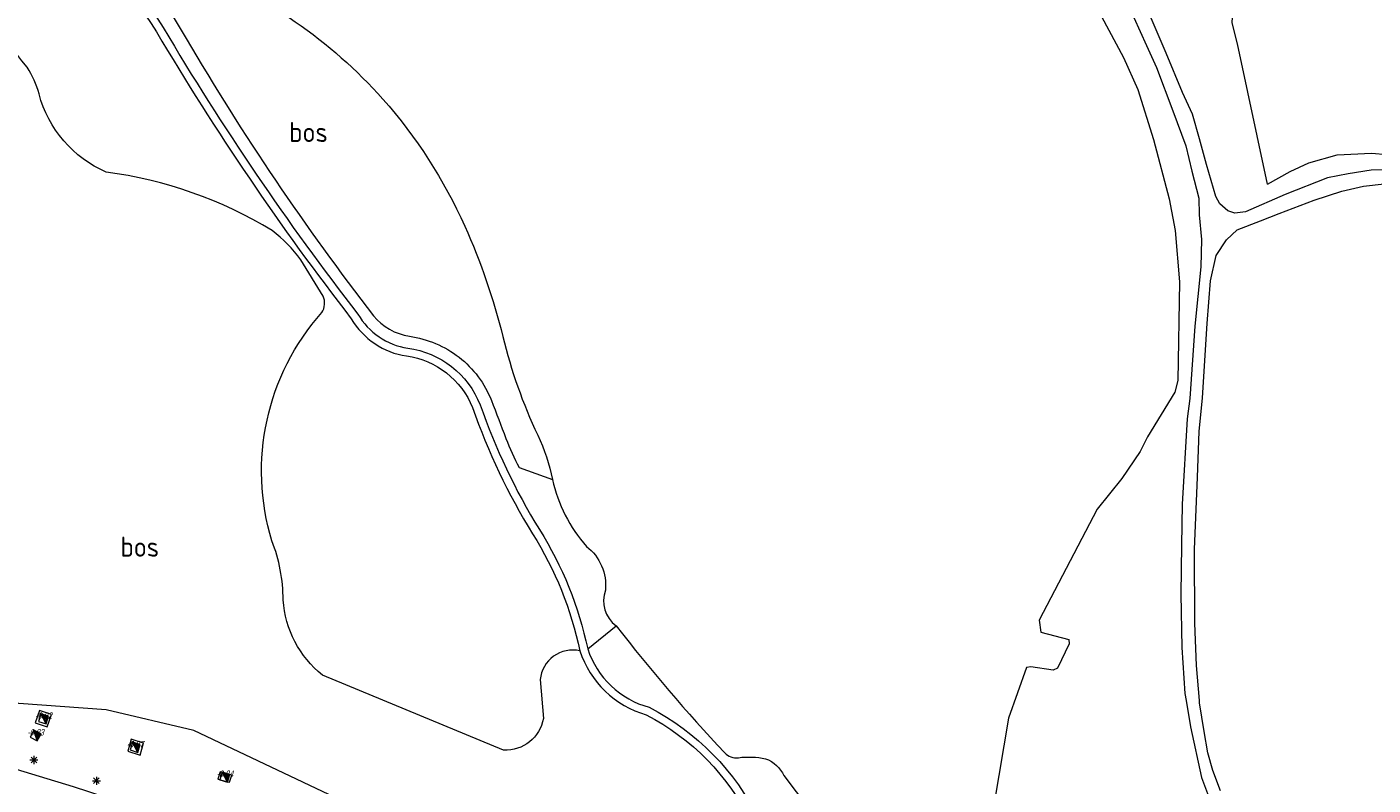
# Model space of a CAD drawing. Extents: x 168769 to 512904, y 516715 to 1559940.
# Tile 80 of 256: x 169135 to 169303, y 519989 to 520084. Entities that reach past the tile are written whole.
import ezdxf
from ezdxf.enums import TextEntityAlignment as Align

# ---------------------------------------------------------------- set-up
doc = ezdxf.new("R2010")
doc.units = 0
doc.header["$MEASUREMENT"] = 0
doc.linetypes.add('LP', pattern=[14, 9, -5])
doc.layers.get('0').update_dxf_attribs({"linetype": 'CONTINUOUS'})
for name, color, linetype, lineweight in [('H01_HOOGTEPUNT', 7, 'CONTINUOUS', 18), ('Q26_BOOM', 7, 'CONTINUOUS', 18), ('Q722_RIOOLPUT_RWA', 5, 'CONTINUOUS', 18), ('T03_HEK', 34, 'CONTINUOUS', 0), ('T51_CULTUURSCHEIDING', 3, 'CONTINUOUS', 0), ('V00_kant_verharding', 252, 'CONTINUOUS', 0), ('W00_KANT_WATER', 140, 'CONTINUOUS', 0)]:
    doc.layers.add(name, color=color, linetype=linetype, lineweight=lineweight)
doc.layers.add('Z05_Cultuuraanduiding', color=3, linetype='CONTINUOUS')
doc.styles.add('ISOCP', font='isocp.shx', dxfattribs={"height": 1.8})
doc.styles.get("Standard").update_dxf_attribs({"font": 'ISOB.SHX'})

# ---------------------------------------------------------------- blocks, each defined once
blk = doc.blocks.new('Q26')
at = {"color": 0}
for p, q in [((-1, 0), (1, 0)), ((-0.7, 0.7), (0.7, -0.7)), ((0.7, 0.7), (-0.7, -0.7)), ((0, 1), (0, -1))]:
    blk.add_line(p, q, dxfattribs=at)
blk = doc.blocks.new('Q722')
for points in [[(-1, 1), (1, -1)], [(-1, -1), (1, -1), (1, 1), (-1, 1), (-1, -1)], [(-0.8, 0.8), (-1, 0.8)], [(-0.6, 0.6), (-1, 0.6)], [(-0.4, 0.4), (-1, 0.4)], [(-0.2, 0.2), (-1, 0.2)], [(-1, 0), (0, 0)], [(0.2, -0.2), (-1, -0.2)], [(0.4, -0.4), (-1, -0.4)], [(0.6, -0.6), (-1, -0.6)], [(0.8, -0.8), (-1, -0.8)]]:
    blk.add_lwpolyline(points)

msp = doc.modelspace()

# ---------------------------------------------------------------- linework, layer by layer
at = {"layer": 'T03_HEK', "linetype": 'LP'}
msp.add_lwpolyline([(169289.47, 520064.28), (169292.26, 520065.85), (169294.58, 520066.93), (169298.12, 520067.94), (169302.39, 520068.15), (169307.75, 520067.68), (169319.6, 520066.26), (169325.65, 520065.02), (169339.88, 520061.2), (169356.77, 520056.14)], dxfattribs=at)
at = {"layer": 'T51_CULTUURSCHEIDING'}
for points in [[(169289.47, 520064.28), (169285.73, 520081.75), (169285.04, 520084.37), (169285.46, 520091.66), (169291.29, 520092.71), (169301.07, 520117.57), (169312.75, 520146.35)], [(169251.37, 519955.15), (169244.88, 519953.18), (169239.96, 519953.96), (169228.66, 519959.72), (169204.59, 519973.11), (169155.74, 519996.24), (169144.8, 519998.81), (169133.94, 519999.62), (169127.03, 520001.92), (169124.18, 520004.7), (169122.88, 520011.01), (169123.43, 520020.03), (169122.42, 520031.59), (169110.54, 520073.83)], [(169204.79, 520006.43), (169208.33, 520009.3)]]:
    msp.add_lwpolyline(points, dxfattribs=at)
for points in [[(169203.82, 520006.17, 0.451925), (169198.88, 520002.59), (169199.27, 519997.75, -0.378935), (169194.31, 519993.81), (169171.76, 520003.16, -0.209097), (169166.86, 520012.51, 0.093118), (169165.47, 520019.86, -0.261567), (169171.67, 520048.29, 0.26016), (169171.83, 520050.36), (169169.06, 520054.86, 0.071051), (169165.5, 520058.52, 0.103391), (169144.83, 520065.78, -0.228502), (169136.46, 520075.52, 0.080423), (169134.97, 520078.84, 0.089477), (169110.53, 520100.74, 0.136329), (169103.38, 520100.71, 0.315571), (169102.89, 520100.12, 0.025265), (169102.87, 520099.19), (169110.54, 520073.83)], [(169155.53, 520091.33), (169152.28, 520086.59), (169154.8, 520082.43, 0.032607), (169178.12, 520047.9, 0.186401), (169182.59, 520045.36, -0.127937), (169188.77, 520042.73, -0.136854), (169192.79, 520037.35, -0.0013), (169194.61, 520032.63, 0.030362), (169196.25, 520029), (169200.39, 520027.52)]]:
    msp.add_lwpolyline(points, format="xyb", dxfattribs=at)
at = {"layer": 'V00_kant_verharding'}
for points in [[(169098.43, 520104.5, 0.307065), (169100.52, 520103.33, -0.118991), (169120.2, 520102.65), (169136.77, 520096.43, -0.170307), (169151.93, 520083.78, 0.0311), (169176.18, 520048.08, 0.228126), (169182.38, 520043.88, -0.268908), (169191.39, 520036.82, 0.054454), (169198.78, 520021.27, -0.087789), (169204.79, 520006.43, 0.251676), (169212.45, 519999.14, -0.161672), (169226.08, 519985.22, 0.188264), (169230.99, 519978.27, -0.072835), (169235.88, 519974.04, 0.039064), (169245.26, 519966.05, -0.107715), (169251.8, 519957.04, 0.125335), (169257.25, 519947.72)], [(169099.72, 520100.48, -0.411417), (169100.55, 520102.31, -0.119818), (169119.89, 520101.7), (169136.42, 520095.5, -0.170296), (169151.07, 520083.27, 0.031052), (169175.35, 520047.52, 0.226391), (169182.23, 520042.89, -0.268432), (169190.45, 520036.47, 0.054391), (169197.93, 520020.74, -0.088102), (169203.82, 520006.17, 0.250538), (169212.08, 519998.21, -0.159921), (169225.14, 519984.87, 0.186213), (169230.45, 519977.43, -0.073358), (169235.15, 519973.36, 0.039022), (169244.63, 519965.27, -0.106558), (169250.86, 519956.69, 0.121787), (169256.36, 519947.2, 0.121787)]]:
    msp.add_lwpolyline(points, format="xyb", dxfattribs=at)
for points in [[(169101.63, 520094.51), (169111.58, 520060.29), (169118.1, 520037.76), (169119.61, 520032.53), (169120.13, 520030.03), (169120.62, 520026.17), (169120.92, 520022.24), (169120.92, 520020.41), (169120.85, 520017.85), (169120.71, 520016.15), (169118.93, 520007.92), (169118.38, 520004.9), (169118.24, 520002.59), (169118.85, 520000), (169118.94, 519999.59), (169119.71, 519998), (169121.48, 519995.81), (169123.11, 519994.74), (169125.41, 519993.85), (169131.24, 519992.13), (169140.72, 519989.28), (169146.7, 519987.31), (169153.52, 519984.94)], [(169271.24, 520088.58), (169274.36, 520081.56), (169275.63, 520078.82), (169277.66, 520073.4), (169279.28, 520069.08), (169280.01, 520065.89), (169280.9, 520062.53), (169280.94, 520060.45), (169281.23, 520057.4), (169281.15, 520054.01), (169280.42, 520046.61), (169279.76, 520037.59), (169279.43, 520035.05), (169278.81, 520024.42), (169278.75, 520019.33), (169278.64, 520013.22), (169278.76, 520006.59), (169279.16, 520000.85), (169279.3, 520000), (169279.86, 519996.72), (169281.24, 519990.39), (169282.47, 519987.06)], [(169305.11, 520066.09), (169302.34, 520066.02), (169299.48, 520065.57), (169296.93, 520065.08), (169291.66, 520063.01), (169286.7, 520060.86), (169285.4, 520060.66), (169284.5, 520060.98), (169283.51, 520061.85), (169283.03, 520062.75), (169281.85, 520066.72), (169280.96, 520069.92), (169280.11, 520073.02), (169278.85, 520075.72), (169276.84, 520080.62), (169273.1, 520089.37)], [(169283.59, 519988.72), (169282.65, 519991.26), (169282.02, 519993.49), (169281.55, 519996.13), (169280.98, 519999.69), (169280.96, 520000), (169280.61, 520004.34), (169280.39, 520009.61), (169280.34, 520018.79), (169280.73, 520027.79), (169280.92, 520033.48), (169281.34, 520037.68), (169281.92, 520046.95), (169282.35, 520052.25), (169283.05, 520055.4), (169284.35, 520057.37), (169285.68, 520058.6), (169288.58, 520059.72), (169290.89, 520060.65), (169295.28, 520062.28), (169298.72, 520063.42), (169301.39, 520064.05), (169303.97, 520064.34)], [(169135.96, 519997.2), (169137.48, 519996.7), (169138.03, 519998.26), (169136.52, 519998.76), (169135.96, 519997.2)], [(169147.92, 519995.16), (169147.5, 519993.66), (169149.04, 519993.18), (169149.47, 519994.69), (169147.92, 519995.16)], [(169159.01, 519991.11), (169158.73, 519990.21), (169160.17, 519989.81), (169160.45, 519990.71), (169159.01, 519991.11)]]:
    msp.add_lwpolyline(points, dxfattribs=at)
at = {"layer": 'W00_KANT_WATER'}
msp.add_lwpolyline([(169112.88, 520110.63, 0.14682), (169114.99, 520107.22), (169121.14, 520105.75), (169148.76, 520094.96), (169155.53, 520091.33, -0.118115), (169179.28, 520074.89, -0.075099), (169189.48, 520059.06, -0.045401), (169194.22, 520045.3, 0.049803), (169198.56, 520033.03, -0.059806), (169200.39, 520027.52, 0.124944), (169204.64, 520019.17, -0.257746), (169207, 520013.72, 0.335133), (169208.33, 520009.3, 0.024374), (169221.85, 519993.48, 0.238816), (169223.56, 519992.87, -0.081173), (169226.95, 519992.74, -0.193272), (169229.23, 519990.64), (169246.12, 519968.28, 0.224557), (169248.84, 519964.7, -0.206518), (169252.67, 519957.06, 0.451749), (169260.2, 519953.61, 0.426392), (169263.02, 519959.58, -0.00536), (169256.95, 519974.98)], format="xyb", dxfattribs=at)
msp.add_lwpolyline([(169268.79, 520085.18), (169271.51, 520080.07), (169273.31, 520076.07), (169275.26, 520069.85), (169277.19, 520062.45), (169277.96, 520058.5), (169278.51, 520052.13), (169278.3, 520039.83), (169277.89, 520038.37), (169274.51, 520032.82), (169273.58, 520031.01), (169271.3, 520027.65), (169268.25, 520023.83), (169261.03, 520010), (169261.23, 520008.49), (169264.7, 520007.59), (169264.77, 520007.05), (169263.28, 520004.03), (169262.77, 520003.77), (169259.98, 520004.2), (169259.45, 520004.1), (169257.2, 519997.8), (169255.41, 519987.2)], dxfattribs=at)

# ---------------------------------------------------------------- block references
at = {"layer": 'Q26_BOOM', "xscale": 0.5, "yscale": 0.5}
for p in [(169135.82, 519992.58), (169143.61, 519990)]:
    msp.add_blockref('Q26', p, dxfattribs=at)
at = {"layer": 'Q722_RIOOLPUT_RWA'}
for p, xscale, yscale, zscale, rotation in [((169137.02, 519997.71), 0.5, 0.5, 0.5, 162.6621422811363), ((169136.03, 519995.63), 0.5, 0.5, 0.5, 151.7513033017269), ((169148.44, 519994.16), 0.5000000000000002, 0.5000000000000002, 0.5000000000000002, 162.7650495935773), ((169159.6, 519990.44), 0.4999999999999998, 0.4999999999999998, 0.4999999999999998, 162.9415572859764)]:
    msp.add_blockref('Q722', p, dxfattribs=dict(at, xscale=xscale, yscale=yscale, zscale=zscale, rotation=rotation))

# ---------------------------------------------------------------- texts
at = {"layer": 'H01_HOOGTEPUNT', "oblique": 15, "width": 0.7125}
for s, p in [('-0.82', (169137.02, 519997.71)), ('-0.83', (169136.03, 519995.63)), ('-0.87', (169148.44, 519994.16)), ('-0.84', (169159.61, 519990.47))]:
    msp.add_text(s, height=0.8, dxfattribs=at).set_placement(p, align=Align.CENTER)
at = {"layer": 'Z05_Cultuuraanduiding', "style": 'ISOCP'}
for p in [(169167.61, 520069.53), (169146.6, 520017.89)]:
    msp.add_text('bos', height=2.5, dxfattribs=at).set_placement(p)

doc.saveas('drawing.dxf')
